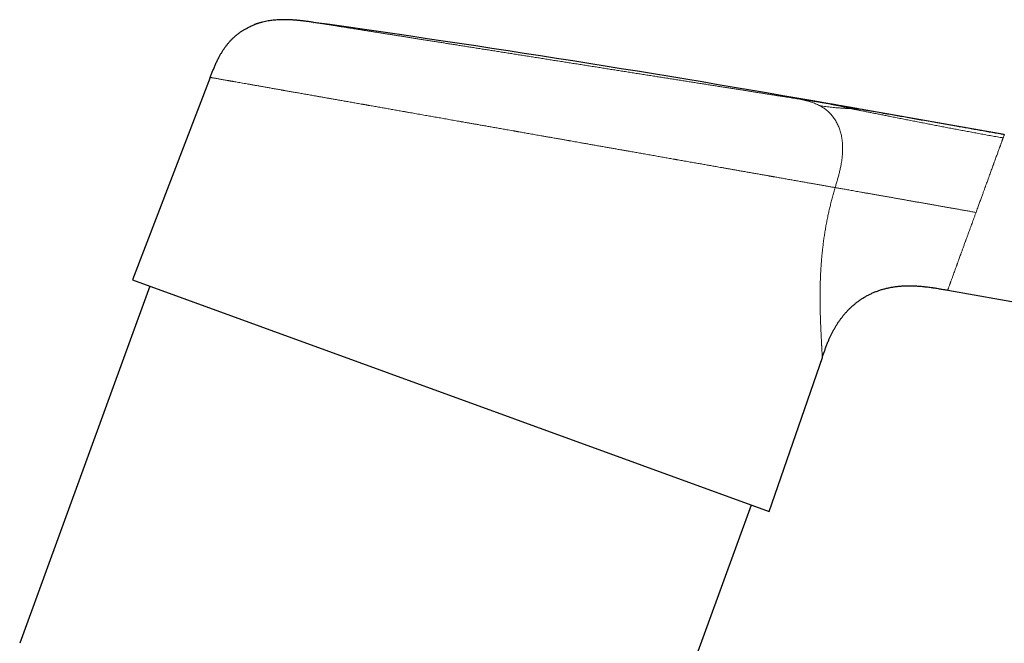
# Model space of a CAD drawing. Header units: millimetres. Extents: x 8 to 887, y 12 to 525.
# Tile 34 of 35: x 738 to 822, y 472 to 525. Entities that reach past the tile are written whole.
import ezdxf

# ---------------------------------------------------------------- set-up
doc = ezdxf.new("R2010")
doc.units = ezdxf.units.MM

msp = doc.modelspace()

# ---------------------------------------------------------------- linework, layer by layer
at = {"color": 7, "linetype": 'Continuous', "lineweight": 30}
for p, q in [((763.151, 524.9), (763.157, 524.899)), ((754.27, 520.17), (747.597, 502.786)), ((807.6, 517.875), (810.109, 517.432)), ((822.476, 515.252), (810.109, 517.432)), ((822.476, 515.252), (822.474, 515.247)), ((747.597, 502.786), (802.287, 482.88)), ((749.074, 502.248), (737.902, 471.553)), ((817.614, 501.893), (874.632, 491.839)), ((802.287, 482.88), (806.846, 496.12)), ((789.001, 451.14), (800.757, 483.437))]:
    msp.add_line(p, q, dxfattribs=at)
msp.add_arc((587.793, -728.716), 1265.821, 80.000039, 82.037014, dxfattribs=at)
for points, knots in [([(754.27, 520.17), (754.309, 520.271), (754.386, 520.472), (754.504, 520.772), (754.627, 521.071), (754.755, 521.365), (754.891, 521.655), (755.026, 521.919), (755.158, 522.158), (755.286, 522.372), (755.42, 522.58), (755.562, 522.783), (755.712, 522.98), (755.868, 523.17), (756.033, 523.352), (756.205, 523.527), (756.385, 523.695), (756.573, 523.854), (756.768, 524.004), (756.966, 524.143), (757.167, 524.271), (757.37, 524.387), (757.58, 524.496), (757.795, 524.595), (757.958, 524.665), (758.05, 524.698), (758.068, 524.704)], [0, 0, 0, 0, 0.0527653, 0.1054864, 0.1581143, 0.2106009, 0.262906, 0.3150002, 0.3557739, 0.3964066, 0.4369031, 0.4772736, 0.5175339, 0.5577048, 0.5978114, 0.6378826, 0.6779505, 0.7180494, 0.7582153, 0.7984848, 0.8365814, 0.8748326, 0.9132673, 0.9519127, 0.9907938, 1, 1, 1, 1]), ([(763.155, 524.899), (763.091, 524.908), (762.966, 524.926), (762.785, 524.951), (762.616, 524.973), (762.458, 524.994), (762.313, 525.012), (762.181, 525.028), (762.061, 525.041), (761.953, 525.053), (761.85, 525.063), (761.751, 525.073), (761.65, 525.082), (761.55, 525.09), (761.448, 525.098), (761.346, 525.105), (761.184, 525.115), (760.962, 525.125), (760.68, 525.13), (760.398, 525.128), (760.138, 525.118), (759.899, 525.102), (759.682, 525.081), (759.463, 525.054), (759.241, 525.02), (759.018, 524.978), (758.828, 524.935), (758.675, 524.897), (758.562, 524.866), (758.469, 524.839), (758.397, 524.816), (758.346, 524.8), (758.303, 524.786), (758.272, 524.776), (758.251, 524.768), (758.235, 524.763), (758.22, 524.758), (758.204, 524.752), (758.187, 524.747), (758.169, 524.741), (758.151, 524.734), (758.132, 524.728), (758.114, 524.722), (758.097, 524.716), (758.081, 524.71), (758.072, 524.707), (758.067, 524.705)], [0, 0, 0, 0, 0.035184, 0.068201, 0.099041, 0.127702, 0.154181, 0.178065, 0.199849, 0.219538, 0.237137, 0.255597, 0.273626, 0.291817, 0.310167, 0.328674, 0.347334, 0.398007, 0.448953, 0.49989, 0.550923, 0.58996, 0.629331, 0.669052, 0.709439, 0.750553, 0.792254, 0.81465, 0.835809, 0.855744, 0.866905, 0.876783, 0.884929, 0.891352, 0.894313, 0.897268, 0.90047, 0.904083, 0.909729, 0.916482, 0.924444, 0.935682, 0.94882, 0.963902, 0.980955, 1, 1, 1, 1]), ([(810.032, 517.446), (810.01, 517.45), (809.967, 517.457), (809.901, 517.469), (809.838, 517.48), (809.778, 517.49), (809.72, 517.501), (809.666, 517.51), (809.614, 517.519), (809.562, 517.528), (809.51, 517.538), (809.456, 517.547), (809.4, 517.557), (809.341, 517.567), (809.278, 517.578), (809.215, 517.59), (809.154, 517.6), (809.099, 517.61), (809.05, 517.619), (809.002, 517.627), (808.954, 517.636), (808.902, 517.645), (808.84, 517.656), (808.766, 517.669), (808.681, 517.684), (808.585, 517.701), (808.478, 517.72), (808.359, 517.741), (808.228, 517.764), (808.086, 517.789), (807.933, 517.816), (807.769, 517.845), (807.655, 517.865), (807.597, 517.875)], [0, 0, 0, 0, 0.0409537, 0.0784058, 0.1124514, 0.1432085, 0.170828, 0.1955094, 0.2175227, 0.2372381, 0.2576026, 0.2779628, 0.299691, 0.3227871, 0.3472512, 0.3726271, 0.3969833, 0.4172806, 0.4366312, 0.4550351, 0.4725148, 0.492197, 0.5162927, 0.5448021, 0.5777251, 0.6150618, 0.656812, 0.7029759, 0.7535534, 0.8085445, 0.8679493, 0.9317678, 1, 1, 1, 1]), ([(822.475, 515.247), (822.128, 515.308), (821.435, 515.431), (820.398, 515.615), (819.366, 515.797), (818.464, 515.957), (817.693, 516.093), (817.052, 516.207), (816.417, 516.319), (815.792, 516.429), (815.178, 516.538), (814.577, 516.644), (813.987, 516.748), (813.409, 516.85), (812.84, 516.95), (812.221, 517.059), (811.551, 517.178), (810.828, 517.305), (810.346, 517.39), (810.105, 517.433)], [0, 0, 0, 0, 0.084178, 0.168027, 0.251441, 0.334501, 0.386641, 0.438598, 0.490005, 0.5406, 0.590234, 0.638851, 0.686477, 0.733198, 0.779148, 0.82449, 0.883245, 0.941644, 1, 1, 1, 1]), ([(806.846, 496.12), (806.879, 496.217), (806.946, 496.411), (807.049, 496.704), (807.156, 496.998), (807.27, 497.293), (807.383, 497.567), (807.495, 497.821), (807.605, 498.054), (807.722, 498.287), (807.846, 498.52), (807.977, 498.747), (808.113, 498.968), (808.255, 499.184), (808.405, 499.397), (808.564, 499.607), (808.732, 499.813), (808.909, 500.014), (809.094, 500.211), (809.289, 500.402), (809.493, 500.587), (809.705, 500.764), (809.927, 500.935), (810.157, 501.097), (810.396, 501.25), (810.643, 501.395), (810.898, 501.529), (811.162, 501.653), (811.434, 501.767), (811.713, 501.869), (811.999, 501.961), (812.292, 502.04), (812.592, 502.109), (812.898, 502.165), (813.21, 502.209), (813.523, 502.242), (813.837, 502.261), (814.057, 502.27), (814.174, 502.27), (814.187, 502.27)], [0, 0, 0, 0, 0.02976, 0.059664, 0.089824, 0.120325, 0.151228, 0.175821, 0.2007, 0.225874, 0.251344, 0.27711, 0.301778, 0.326703, 0.351879, 0.377298, 0.402954, 0.428839, 0.454946, 0.48127, 0.507809, 0.53456, 0.561525, 0.588706, 0.61611, 0.643745, 0.671623, 0.699756, 0.728161, 0.756857, 0.785863, 0.815198, 0.844879, 0.874923, 0.905343, 0.93615, 0.9661, 0.996421, 1, 1, 1, 1]), ([(814.186, 502.271), (814.278, 502.271), (814.462, 502.272), (814.74, 502.264), (815.02, 502.249), (815.303, 502.228), (815.588, 502.201), (815.922, 502.163), (816.176, 502.13), (816.334, 502.105), (816.348, 502.103)], [0, 0, 0, 0, 0.12678, 0.254914, 0.384304, 0.51489, 0.646616, 0.779403, 0.980346, 1, 1, 1, 1]), ([(816.348, 502.103), (816.4, 502.095), (816.575, 502.07), (816.874, 502.021), (817.244, 501.958), (817.491, 501.915), (817.614, 501.893)], [0, 0, 0, 0, 0.12351, 0.414618, 0.706987, 1, 1, 1, 1])]:
    msp.add_open_spline(points, degree=3, knots=knots, dxfattribs=at)
at = {"color": 252, "linetype": 'Continuous', "lineweight": 0}
for points, knots in [([(763.157, 524.899), (763.157, 524.899), (763.159, 524.899), (763.176, 524.896), (763.208, 524.891), (763.254, 524.884), (763.314, 524.874), (763.386, 524.863), (763.469, 524.85), (763.562, 524.835), (763.663, 524.819), (763.774, 524.801), (763.897, 524.782), (764.03, 524.761), (764.173, 524.738), (764.324, 524.715), (764.482, 524.69), (764.65, 524.663), (764.828, 524.635), (765.015, 524.605), (765.212, 524.574), (765.418, 524.542), (765.628, 524.508), (765.839, 524.475), (766.05, 524.442), (766.268, 524.407), (766.493, 524.372), (766.726, 524.335), (766.965, 524.297), (767.223, 524.256), (767.499, 524.213), (767.794, 524.166), (768.098, 524.118), (768.41, 524.069), (768.73, 524.018), (769.059, 523.966), (769.397, 523.913), (769.732, 523.86), (770.064, 523.807), (770.389, 523.756), (770.721, 523.703), (771.059, 523.65), (771.402, 523.596), (771.752, 523.541), (772.108, 523.484), (772.471, 523.427), (772.84, 523.368), (773.215, 523.309), (773.594, 523.249), (773.975, 523.189), (774.36, 523.128), (774.746, 523.067), (775.139, 523.005), (775.54, 522.942), (775.949, 522.877), (776.365, 522.811), (776.784, 522.745), (777.207, 522.678), (777.634, 522.611), (778.064, 522.543), (778.499, 522.474), (778.938, 522.405), (779.381, 522.335), (779.826, 522.264), (780.273, 522.194), (780.72, 522.123), (781.167, 522.052), (781.613, 521.982), (782.062, 521.911), (782.517, 521.839), (782.978, 521.766), (783.442, 521.693), (783.907, 521.619), (784.373, 521.546), (784.839, 521.472), (785.306, 521.398), (785.774, 521.324), (786.243, 521.25), (786.712, 521.176), (787.18, 521.102), (787.647, 521.028), (788.111, 520.955), (788.571, 520.882), (789.027, 520.81), (789.482, 520.738), (789.94, 520.666), (790.4, 520.593), (790.859, 520.52), (791.317, 520.448), (791.771, 520.376), (792.223, 520.305), (792.672, 520.234), (793.119, 520.163), (793.562, 520.093), (794.002, 520.024), (794.437, 519.955), (794.868, 519.887), (795.293, 519.82), (795.71, 519.754), (796.121, 519.689), (796.527, 519.625), (796.932, 519.561), (797.335, 519.497), (797.734, 519.434), (798.127, 519.372), (798.515, 519.31), (798.897, 519.25), (799.273, 519.191), (799.642, 519.132), (800.005, 519.075), (800.361, 519.019), (800.71, 518.964), (801.051, 518.91), (801.383, 518.857), (801.707, 518.806), (802.021, 518.756), (802.328, 518.708), (802.63, 518.66), (802.925, 518.613), (803.215, 518.568), (803.496, 518.523), (803.768, 518.48), (804.032, 518.438), (804.288, 518.398), (804.452, 518.372), (804.534, 518.359)], [0, 0, 0, 0, 0.002009, 0.0114, 0.020787, 0.030176, 0.039571, 0.048978, 0.058414, 0.067061, 0.075701, 0.08434, 0.092982, 0.101631, 0.110291, 0.118614, 0.126928, 0.135236, 0.143543, 0.151853, 0.160168, 0.168494, 0.176891, 0.184433, 0.19197, 0.199506, 0.207042, 0.214581, 0.222127, 0.229683, 0.238194, 0.246694, 0.25519, 0.263683, 0.27218, 0.280683, 0.289198, 0.297808, 0.305544, 0.313274, 0.321002, 0.328731, 0.336463, 0.344202, 0.351951, 0.359781, 0.367602, 0.375418, 0.383231, 0.391045, 0.398724, 0.40641, 0.414105, 0.421891, 0.429829, 0.43776, 0.445689, 0.453618, 0.461551, 0.469491, 0.477442, 0.485462, 0.493472, 0.501476, 0.509477, 0.517479, 0.525342, 0.533213, 0.541094, 0.549046, 0.557153, 0.565254, 0.573351, 0.581449, 0.589552, 0.597662, 0.605784, 0.613948, 0.622103, 0.630251, 0.638396, 0.646543, 0.654548, 0.662562, 0.670586, 0.678656, 0.686882, 0.6951, 0.703315, 0.71153, 0.71975, 0.727978, 0.736217, 0.744473, 0.752719, 0.760958, 0.769193, 0.777429, 0.785522, 0.793623, 0.801735, 0.809868, 0.818158, 0.82644, 0.83472, 0.843, 0.851284, 0.859577, 0.867882, 0.876177, 0.884461, 0.892738, 0.901012, 0.909287, 0.917418, 0.925558, 0.933709, 0.941862, 0.950171, 0.958472, 0.96677, 0.975067, 0.983369, 0.991679, 1, 1, 1, 1]), ([(807.946, 510.706), (807.852, 510.722), (807.663, 510.755), (807.368, 510.808), (807.061, 510.862), (806.743, 510.918), (806.415, 510.975), (806.078, 511.035), (805.732, 511.096), (805.374, 511.159), (805.005, 511.224), (804.626, 511.291), (804.234, 511.36), (803.832, 511.431), (803.435, 511.501), (803.046, 511.57), (802.763, 511.619), (802.577, 511.652), (802.489, 511.668), (802.402, 511.683), (802.314, 511.699), (802.225, 511.714), (802.136, 511.73), (801.958, 511.761), (801.689, 511.809), (801.322, 511.873), (800.948, 511.939), (800.566, 512.007), (800.176, 512.076), (799.821, 512.138), (799.505, 512.194), (799.228, 512.243), (798.948, 512.292), (798.664, 512.342), (798.383, 512.392), (798.106, 512.441), (797.797, 512.495), (797.449, 512.556), (797.057, 512.626), (796.658, 512.696), (796.251, 512.768), (795.822, 512.843), (795.371, 512.923), (794.916, 513.003), (794.596, 513.06), (794.416, 513.091), (794.36, 513.101), (794.304, 513.111), (794.247, 513.121), (794.19, 513.131), (794.013, 513.162), (793.712, 513.215), (793.281, 513.291), (792.84, 513.369), (792.389, 513.449), (791.927, 513.53), (791.474, 513.61), (791.03, 513.688), (790.597, 513.765), (790.273, 513.822), (790.06, 513.859), (789.961, 513.877), (789.862, 513.894), (789.765, 513.911), (789.674, 513.927), (789.556, 513.948), (789.406, 513.975), (789.172, 514.016), (788.884, 514.067), (788.54, 514.127), (788.185, 514.19), (787.818, 514.255), (787.44, 514.321), (787.066, 514.387), (786.698, 514.452), (786.337, 514.516), (786.01, 514.573), (785.719, 514.625), (785.476, 514.668), (785.283, 514.702), (785.17, 514.722), (785.128, 514.729), (785.115, 514.731), (785.101, 514.734), (785.088, 514.736), (785.075, 514.738), (785.026, 514.747), (784.939, 514.762), (784.808, 514.785), (784.666, 514.81), (784.514, 514.837), (784.351, 514.866), (784.179, 514.896), (783.997, 514.928), (783.804, 514.962), (783.625, 514.994), (783.461, 515.023), (783.315, 515.049), (783.164, 515.075), (783.009, 515.103), (782.849, 515.131), (782.662, 515.164), (782.45, 515.201), (782.22, 515.242), (781.988, 515.283), (781.758, 515.323), (781.529, 515.364), (781.312, 515.402), (781.107, 515.438), (780.913, 515.472), (780.769, 515.498), (780.671, 515.515), (780.615, 515.525), (780.56, 515.534), (780.507, 515.544), (780.455, 515.553), (780.397, 515.563), (780.33, 515.575), (780.194, 515.599), (779.998, 515.633), (779.689, 515.688), (779.326, 515.752), (778.914, 515.825), (778.512, 515.896), (778.121, 515.965), (777.741, 516.032), (777.386, 516.094), (777.055, 516.153), (776.747, 516.207), (776.481, 516.254), (776.254, 516.294), (776.072, 516.326), (775.947, 516.348), (775.879, 516.36), (775.858, 516.364), (775.836, 516.367), (775.815, 516.371), (775.794, 516.375), (775.611, 516.407), (775.269, 516.467), (774.772, 516.555), (774.286, 516.641), (773.81, 516.725), (773.344, 516.807), (772.95, 516.876), (772.624, 516.934), (772.365, 516.98), (772.109, 517.025), (771.856, 517.069), (771.607, 517.113), (771.351, 517.158), (771.086, 517.205), (770.759, 517.263), (770.381, 517.329), (769.957, 517.404), (769.54, 517.478), (769.131, 517.55), (768.717, 517.623), (768.297, 517.697), (767.982, 517.752), (767.779, 517.788), (767.686, 517.805), (767.593, 517.821), (767.501, 517.837), (767.409, 517.853), (767.317, 517.87), (767.115, 517.905), (766.804, 517.96), (766.39, 518.033), (765.984, 518.105), (765.586, 518.175), (765.196, 518.244), (764.841, 518.306), (764.519, 518.363), (764.23, 518.414), (763.945, 518.464), (763.663, 518.514), (763.379, 518.564), (763.047, 518.622), (762.672, 518.689), (762.261, 518.761), (761.861, 518.832), (761.488, 518.897), (761.139, 518.959), (760.894, 519.002), (760.732, 519.031), (760.649, 519.045), (760.567, 519.06), (760.485, 519.074), (760.404, 519.089), (760.225, 519.12), (759.952, 519.168), (759.593, 519.232), (759.247, 519.293), (758.912, 519.352), (758.591, 519.408), (758.283, 519.463), (757.989, 519.515), (757.706, 519.565), (757.434, 519.612), (757.175, 519.658), (756.926, 519.702), (756.689, 519.744), (756.509, 519.775), (756.379, 519.798), (756.296, 519.813), (756.214, 519.828), (756.133, 519.842), (756.055, 519.855), (755.978, 519.869), (755.903, 519.882), (755.788, 519.902), (755.639, 519.929), (755.461, 519.96), (755.296, 519.989), (755.143, 520.016), (755.003, 520.041), (754.876, 520.063), (754.762, 520.084), (754.66, 520.102), (754.569, 520.118), (754.489, 520.132), (754.422, 520.144), (754.366, 520.153), (754.323, 520.161), (754.293, 520.166), (754.274, 520.169), (754.271, 520.17), (754.27, 520.17)], [0, 0, 0, 0, 0.007495, 0.015035, 0.022621, 0.030252, 0.037929, 0.045513, 0.053141, 0.060814, 0.068531, 0.076293, 0.084098, 0.091949, 0.099844, 0.106828, 0.113847, 0.115428, 0.11701, 0.118594, 0.12018, 0.121767, 0.123356, 0.124947, 0.131263, 0.137629, 0.144046, 0.150514, 0.157033, 0.163603, 0.168057, 0.172534, 0.177034, 0.181557, 0.186103, 0.190395, 0.194602, 0.200548, 0.206557, 0.21263, 0.218767, 0.224969, 0.231865, 0.238838, 0.245039, 0.245856, 0.246673, 0.247492, 0.248311, 0.249132, 0.249954, 0.256005, 0.262168, 0.268444, 0.274833, 0.281335, 0.287949, 0.293863, 0.299864, 0.305953, 0.307304, 0.308659, 0.310019, 0.311383, 0.312682, 0.313737, 0.316257, 0.318826, 0.323364, 0.328046, 0.332872, 0.337843, 0.342958, 0.348218, 0.352966, 0.357826, 0.362798, 0.366141, 0.369533, 0.372558, 0.373901, 0.374077, 0.374254, 0.37443, 0.374607, 0.374784, 0.374961, 0.376562, 0.378309, 0.380202, 0.382242, 0.384429, 0.38672, 0.389152, 0.391725, 0.39444, 0.396328, 0.398279, 0.400293, 0.40237, 0.40451, 0.40668, 0.409884, 0.412966, 0.415926, 0.419142, 0.4222, 0.425102, 0.427846, 0.430433, 0.432863, 0.433631, 0.434381, 0.435114, 0.43583, 0.436529, 0.437211, 0.438147, 0.439243, 0.442656, 0.446024, 0.451716, 0.457272, 0.462693, 0.467979, 0.47313, 0.478146, 0.482448, 0.486645, 0.490737, 0.493381, 0.495979, 0.498227, 0.498519, 0.49881, 0.499101, 0.499391, 0.49968, 0.499969, 0.506969, 0.51386, 0.520643, 0.527316, 0.533881, 0.540337, 0.54409, 0.547806, 0.551484, 0.555124, 0.558726, 0.56229, 0.566301, 0.570315, 0.576685, 0.582993, 0.589238, 0.595421, 0.601541, 0.6082, 0.614785, 0.616252, 0.617716, 0.619176, 0.620633, 0.622085, 0.623534, 0.624978, 0.631725, 0.638423, 0.64507, 0.651667, 0.658215, 0.664713, 0.669784, 0.674824, 0.679833, 0.684811, 0.68991, 0.695159, 0.70299, 0.710771, 0.718501, 0.72618, 0.732896, 0.739573, 0.741315, 0.743055, 0.744792, 0.746526, 0.748257, 0.749986, 0.758062, 0.766107, 0.774119, 0.7821, 0.79005, 0.797826, 0.805572, 0.813288, 0.820974, 0.828629, 0.836255, 0.84385, 0.851415, 0.854379, 0.857338, 0.860293, 0.863243, 0.866188, 0.869129, 0.872065, 0.874997, 0.882914, 0.89082, 0.898716, 0.906601, 0.914476, 0.9222, 0.929914, 0.937618, 0.945313, 0.953155, 0.960986, 0.968808, 0.976621, 0.984423, 0.992216, 1, 1, 1, 1]), ([(804.534, 518.359), (804.613, 518.345), (804.773, 518.316), (805.012, 518.271), (805.25, 518.222), (805.487, 518.166), (805.705, 518.107), (805.904, 518.045), (806.085, 517.983), (806.264, 517.912), (806.44, 517.835), (806.554, 517.777), (806.611, 517.748)], [0, 0, 0, 0, 0.111929, 0.22394, 0.336037, 0.448177, 0.560294, 0.648333, 0.736308, 0.824226, 0.912116, 1, 1, 1, 1]), ([(804.534, 518.359), (804.617, 518.346), (804.782, 518.32), (805.018, 518.283), (805.245, 518.247), (805.461, 518.213), (805.668, 518.18), (805.865, 518.149), (806.058, 518.118), (806.246, 518.089), (806.427, 518.06), (806.595, 518.033), (806.751, 518.009), (806.844, 517.994), (806.891, 517.987)], [0, 0, 0, 0, 0.08006, 0.160042, 0.239983, 0.319925, 0.399907, 0.479968, 0.560055, 0.648048, 0.735986, 0.823923, 0.911909, 1, 1, 1, 1]), ([(806.611, 517.748), (806.664, 517.719), (806.768, 517.662), (806.92, 517.567), (807.068, 517.464), (807.212, 517.354), (807.35, 517.235), (807.482, 517.109), (807.609, 516.974), (807.729, 516.832), (807.841, 516.683), (807.947, 516.526), (808.044, 516.363), (808.134, 516.194), (808.216, 516.019), (808.289, 515.84), (808.354, 515.655), (808.411, 515.467), (808.46, 515.276), (808.501, 515.081), (808.534, 514.884), (808.56, 514.678), (808.579, 514.462), (808.589, 514.236), (808.591, 514.01), (808.585, 513.783), (808.572, 513.558), (808.552, 513.334), (808.525, 513.112), (808.493, 512.891), (808.448, 512.632), (808.389, 512.338), (808.313, 512.008), (808.228, 511.68), (808.138, 511.354), (808.043, 511.029), (807.978, 510.814), (807.946, 510.706)], [0, 0, 0, 0, 0.024988, 0.049977, 0.074964, 0.09995, 0.124931, 0.149909, 0.174883, 0.199854, 0.224824, 0.249794, 0.274767, 0.299744, 0.324725, 0.349707, 0.374689, 0.399674, 0.424662, 0.449653, 0.474648, 0.499644, 0.527641, 0.555639, 0.583638, 0.611644, 0.639658, 0.667177, 0.694701, 0.722227, 0.749755, 0.791464, 0.833175, 0.874885, 0.916593, 0.958298, 1, 1, 1, 1]), ([(806.611, 517.748), (806.703, 517.733), (806.887, 517.703), (807.149, 517.664), (807.403, 517.629), (807.647, 517.6), (807.882, 517.577), (808.106, 517.558), (808.313, 517.543), (808.505, 517.53), (808.682, 517.52), (808.849, 517.51), (809.005, 517.502), (809.153, 517.494), (809.242, 517.489), (809.287, 517.487)], [0, 0, 0, 0, 0.079904, 0.159866, 0.239871, 0.319883, 0.399863, 0.479807, 0.559758, 0.633099, 0.706489, 0.779903, 0.853305, 0.92667, 1, 1, 1, 1]), ([(806.891, 517.987), (806.934, 517.98), (807.02, 517.966), (807.133, 517.948), (807.234, 517.932), (807.323, 517.918), (807.4, 517.906), (807.463, 517.896), (807.514, 517.888), (807.552, 517.882), (807.579, 517.878), (807.593, 517.876), (807.595, 517.875), (807.596, 517.875)], [0, 0, 0, 0, 0.099943, 0.199644, 0.299156, 0.398537, 0.497842, 0.597127, 0.69077, 0.784492, 0.878341, 0.972361, 1, 1, 1, 1]), ([(806.891, 517.987), (807.116, 517.946), (807.566, 517.864), (808.189, 517.737), (808.763, 517.611), (809.113, 517.528), (809.287, 517.487)], [0, 0, 0, 0, 0.2799847, 0.5600096, 0.7800201, 1, 1, 1, 1]), ([(809.287, 517.487), (809.399, 517.465), (809.619, 517.422), (809.952, 517.356), (810.283, 517.291), (810.612, 517.226), (810.939, 517.161), (811.284, 517.093), (811.648, 517.02), (812.032, 516.944), (812.416, 516.868), (812.826, 516.787), (813.263, 516.7), (813.728, 516.608), (814.197, 516.515), (814.671, 516.422), (815.151, 516.328), (815.628, 516.234), (816.102, 516.142), (816.572, 516.051), (817.045, 515.96), (817.518, 515.869), (817.992, 515.778), (818.464, 515.689), (818.936, 515.6), (819.415, 515.51), (819.902, 515.42), (820.396, 515.329), (820.89, 515.239), (821.385, 515.149), (821.88, 515.061), (822.21, 515.002), (822.375, 514.973)], [0, 0, 0, 0, 0.029253, 0.057887, 0.085976, 0.113589, 0.140791, 0.167645, 0.198925, 0.229889, 0.260618, 0.291185, 0.32745, 0.363668, 0.399915, 0.436243, 0.472685, 0.50925, 0.544252, 0.579313, 0.614369, 0.649329, 0.684079, 0.718581, 0.752885, 0.787036, 0.82269, 0.858252, 0.893749, 0.929199, 0.964614, 1, 1, 1, 1]), ([(810.109, 517.432), (810.108, 517.432), (810.106, 517.433), (810.089, 517.434), (810.063, 517.436), (810.026, 517.439), (809.978, 517.443), (809.92, 517.447), (809.849, 517.453), (809.764, 517.458), (809.665, 517.465), (809.552, 517.472), (809.427, 517.479), (809.334, 517.484), (809.287, 517.487)], [0, 0, 0, 0, 0.079806, 0.15969, 0.23966, 0.319709, 0.399821, 0.479969, 0.560123, 0.648265, 0.736343, 0.824328, 0.912211, 1, 1, 1, 1]), ([(822.474, 515.247), (822.474, 515.246), (822.474, 515.244), (822.468, 515.23), (822.458, 515.203), (822.444, 515.163), (822.425, 515.111), (822.403, 515.049), (822.384, 514.999), (822.375, 514.973)], [0, 0, 0, 0, 0.019356, 0.181908, 0.344803, 0.508052, 0.671662, 0.835642, 1, 1, 1, 1]), ([(822.375, 514.973), (822.366, 514.95), (822.349, 514.903), (822.32, 514.823), (822.288, 514.735), (822.253, 514.639), (822.221, 514.552), (822.195, 514.478), (822.174, 514.422), (822.153, 514.363), (822.131, 514.302), (822.108, 514.24), (822.084, 514.175), (822.06, 514.108), (822.028, 514.019), (821.986, 513.905), (821.934, 513.762), (821.879, 513.611), (821.821, 513.452), (821.758, 513.28), (821.69, 513.092), (821.636, 512.942), (821.599, 512.842), (821.582, 512.794), (821.564, 512.746), (821.547, 512.698), (821.529, 512.649), (821.511, 512.6), (821.478, 512.509), (821.428, 512.373), (821.361, 512.187), (821.29, 511.993), (821.216, 511.791), (821.147, 511.599), (821.081, 511.419), (821.021, 511.253), (820.952, 511.064), (820.9, 510.922), (820.866, 510.828), (820.858, 510.805), (820.849, 510.782), (820.841, 510.758), (820.832, 510.735), (820.824, 510.711), (820.815, 510.688), (820.796, 510.634), (820.764, 510.548), (820.72, 510.426), (820.672, 510.295), (820.621, 510.154), (820.566, 510.004), (820.508, 509.844), (820.448, 509.679), (820.386, 509.51), (820.324, 509.338), (820.258, 509.158), (820.19, 508.97), (820.118, 508.774), (820.07, 508.64), (820.045, 508.572)], [0, 0, 0, 0, 0.02731, 0.054791, 0.082446, 0.110274, 0.138278, 0.152094, 0.165953, 0.179855, 0.193799, 0.207786, 0.221816, 0.235889, 0.250005, 0.276644, 0.303625, 0.330948, 0.358613, 0.386621, 0.417826, 0.449448, 0.456604, 0.463782, 0.470981, 0.4782, 0.485441, 0.492703, 0.499986, 0.525385, 0.551441, 0.578152, 0.60552, 0.633544, 0.654512, 0.675834, 0.697509, 0.726661, 0.729558, 0.73246, 0.735368, 0.738283, 0.741203, 0.744129, 0.747061, 0.749999, 0.763896, 0.778854, 0.794874, 0.811955, 0.830097, 0.849301, 0.869566, 0.889075, 0.909477, 0.93077, 0.952954, 0.976031, 1, 1, 1, 1]), ([(806.846, 496.12), (806.846, 496.121), (806.845, 496.123), (806.844, 496.143), (806.842, 496.174), (806.84, 496.219), (806.836, 496.276), (806.832, 496.345), (806.828, 496.427), (806.822, 496.521), (806.816, 496.626), (806.81, 496.743), (806.804, 496.851), (806.798, 496.946), (806.794, 497.021), (806.79, 497.101), (806.786, 497.183), (806.781, 497.269), (806.774, 497.39), (806.766, 497.552), (806.755, 497.761), (806.744, 497.983), (806.733, 498.218), (806.721, 498.466), (806.71, 498.725), (806.7, 498.988), (806.69, 499.251), (806.681, 499.515), (806.673, 499.787), (806.666, 500.067), (806.66, 500.355), (806.655, 500.661), (806.652, 500.985), (806.651, 501.327), (806.653, 501.675), (806.657, 502.03), (806.665, 502.391), (806.676, 502.76), (806.689, 503.111), (806.705, 503.442), (806.723, 503.749), (806.743, 504.058), (806.766, 504.369), (806.792, 504.682), (806.822, 504.997), (806.858, 505.347), (806.903, 505.733), (806.957, 506.154), (807.018, 506.578), (807.085, 507.004), (807.159, 507.432), (807.24, 507.862), (807.326, 508.283), (807.415, 508.693), (807.509, 509.092), (807.608, 509.494), (807.714, 509.896), (807.826, 510.301), (807.906, 510.57), (807.946, 510.706)], [0, 0, 0, 0, 0.016792, 0.033588, 0.050404, 0.067256, 0.08416, 0.101132, 0.118187, 0.134998, 0.151918, 0.168961, 0.186141, 0.195199, 0.2043, 0.213447, 0.22264, 0.231882, 0.241175, 0.260656, 0.280246, 0.299959, 0.31981, 0.339814, 0.359984, 0.380099, 0.398485, 0.416878, 0.435289, 0.453728, 0.472205, 0.490731, 0.511219, 0.531601, 0.551891, 0.572103, 0.592251, 0.612351, 0.632844, 0.648966, 0.665004, 0.680967, 0.696862, 0.712699, 0.728485, 0.744229, 0.764802, 0.785285, 0.805697, 0.826058, 0.84639, 0.866713, 0.887047, 0.905714, 0.924424, 0.943193, 0.962034, 0.980965, 1, 1, 1, 1]), ([(820.045, 508.572), (819.926, 508.593), (819.689, 508.635), (819.333, 508.698), (818.978, 508.76), (818.625, 508.823), (818.274, 508.885), (817.932, 508.945), (817.599, 509.003), (817.277, 509.06), (816.958, 509.117), (816.643, 509.172), (816.326, 509.228), (816.007, 509.284), (815.685, 509.341), (815.367, 509.397), (815.052, 509.453), (814.741, 509.508), (814.416, 509.565), (814.076, 509.625), (813.724, 509.687), (813.376, 509.748), (813.031, 509.809), (812.688, 509.87), (812.349, 509.929), (812.014, 509.988), (811.684, 510.047), (811.362, 510.103), (811.046, 510.159), (810.738, 510.213), (810.437, 510.266), (810.157, 510.316), (809.9, 510.361), (809.664, 510.403), (809.435, 510.443), (809.215, 510.482), (809.002, 510.519), (808.803, 510.555), (808.615, 510.588), (808.44, 510.619), (808.272, 510.648), (808.108, 510.677), (808, 510.696), (807.946, 510.706)], [0, 0, 0, 0, 0.024361, 0.04869, 0.072968, 0.097179, 0.12131, 0.145348, 0.167917, 0.190384, 0.212742, 0.234989, 0.257128, 0.28051, 0.303813, 0.327057, 0.350253, 0.373405, 0.396516, 0.4237, 0.450828, 0.477906, 0.504946, 0.532464, 0.559975, 0.58749, 0.615025, 0.642596, 0.669719, 0.696886, 0.724084, 0.75128, 0.774323, 0.797322, 0.820285, 0.843233, 0.866199, 0.889221, 0.911006, 0.932927, 0.955063, 0.977445, 1, 1, 1, 1]), ([(817.614, 501.893), (817.615, 501.894), (817.616, 501.897), (817.625, 501.922), (817.639, 501.962), (817.66, 502.019), (817.686, 502.091), (817.719, 502.18), (817.757, 502.285), (817.795, 502.39), (817.831, 502.488), (817.862, 502.575), (817.896, 502.668), (817.932, 502.767), (817.971, 502.873), (818.012, 502.985), (818.06, 503.118), (818.117, 503.276), (818.185, 503.461), (818.256, 503.658), (818.316, 503.821), (818.36, 503.943), (818.389, 504.021), (818.418, 504.101), (818.448, 504.183), (818.478, 504.266), (818.509, 504.352), (818.55, 504.465), (818.602, 504.606), (818.665, 504.779), (818.738, 504.979), (818.821, 505.209), (818.917, 505.472), (819.017, 505.747), (819.088, 505.944), (819.129, 506.056), (819.138, 506.079), (819.146, 506.102), (819.155, 506.126), (819.164, 506.15), (819.173, 506.175), (819.196, 506.239), (819.233, 506.341), (819.285, 506.483), (819.342, 506.64), (819.407, 506.816), (819.479, 507.015), (819.553, 507.218), (819.628, 507.425), (819.705, 507.635), (819.785, 507.855), (819.868, 508.086), (819.955, 508.326), (820.015, 508.489), (820.045, 508.572)], [0, 0, 0, 0, 0.030875, 0.061853, 0.092936, 0.124127, 0.155427, 0.18684, 0.218367, 0.250011, 0.269141, 0.28842, 0.307848, 0.327427, 0.347157, 0.367037, 0.387069, 0.414859, 0.442938, 0.471306, 0.499964, 0.510089, 0.520315, 0.530643, 0.54107, 0.551599, 0.562229, 0.57296, 0.592894, 0.613168, 0.633782, 0.661922, 0.690671, 0.720031, 0.750002, 0.752364, 0.754759, 0.757186, 0.759647, 0.76214, 0.764666, 0.767225, 0.781884, 0.79581, 0.810527, 0.829078, 0.848749, 0.86954, 0.88905, 0.909454, 0.930751, 0.952941, 0.976024, 1, 1, 1, 1]), ([(814.187, 502.27), (814.28, 502.271), (814.481, 502.272), (814.79, 502.262), (815.115, 502.243), (815.443, 502.216), (815.784, 502.18), (816.086, 502.142), (816.277, 502.113), (816.348, 502.103)], [0, 0, 0, 0, 0.129413, 0.277649, 0.427567, 0.579082, 0.732076, 0.901899, 1, 1, 1, 1])]:
    msp.add_open_spline(points, degree=3, knots=knots, dxfattribs=at)

doc.saveas('drawing.dxf')
